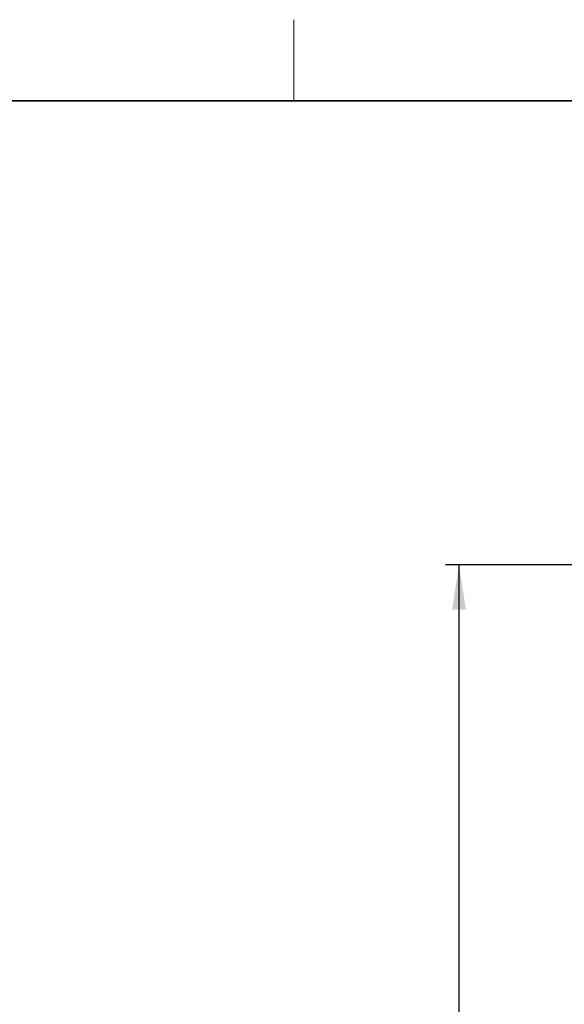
# Model space of a CAD drawing. Header units: millimetres. Extents: x 5 to 418, y 2 to 292.
# Tile 55 of 74: x 149 to 189, y 216 to 288. Entities that reach past the tile are written whole.
import ezdxf

# ---------------------------------------------------------------- set-up
doc = ezdxf.new("R2010")
doc.units = ezdxf.units.MM
doc.layers.add('SLD-0', color=7, linetype='Continuous')
doc.styles.add('SLDTEXTSTYLE0', font='TXT', dxfattribs={"width": 0.605})
doc.dimstyles.new('SLDDIMSTYLE2', dxfattribs={"dimtxt": 3.5, "dimasz": 3.302, "dimexe": 0, "dimexo": 0.0625, "dimgap": 0.875, "dimtad": 1, "dimdec": 1, "dimlfac": 6, "dimrnd": 1e-09, "dimzin": 12, "dimdsep": 46, "dimtxsty": 'SLDTEXTSTYLE0', "dimsah": 1, "dimcen": 0.09, "dimadec": 0, "dimazin": 3, "dimtfac": 1, "dimtofl": 0, "dimtmove": 0, "dimatfit": 3, "dimfxl": 1, "dimfrac": 2, "dimtolj": 1, "dimtzin": 12, "dimarcsym": 0})

# ---------------------------------------------------------------- blocks, each defined once
blk = doc.blocks.new('_D_2')
at = {"layer": 'SLD-0', "color": 7}
for p, q in [((220.751, 248.16), (180.46, 248.16)), ((181.46, 248.16), (181.46, 120.518)), ((214.334, 120.518), (180.46, 120.518))]:
    blk.add_line(p, q, dxfattribs=at)
for centre, start, end in [((178.774, 184.983), 63.43495, 116.56505), ((178.774, 183.695), 243.43495, 296.56505)]:
    blk.add_arc(centre, 6.006, start, end, dxfattribs=at)
for points in [[(181.46, 248.16), (180.952, 244.858), (181.968, 244.858)], [(181.46, 120.518), (181.968, 123.82), (180.952, 123.82)]]:
    blk.add_solid(points, dxfattribs=at)
at = {"layer": 'SLD-0', "color": 7, "insert": (176.948, 178.323), "char_height": 3.5, "attachment_point": 1, "rotation": 90, "style": 'SLDTEXTSTYLE0'}
blk.add_mtext('765,9', dxfattribs=at)

msp = doc.modelspace()

# ---------------------------------------------------------------- linework, layer by layer
at = {"layer": 'SLD-0', "color": 7, "lineweight": 18}
msp.add_line((169.25, 282.5), (169.25, 288.5), dxfattribs=at)
at = {"layer": 'SLD-0', "color": 7, "lineweight": 35}
msp.add_line((408, 282.5), (26, 282.5), dxfattribs=at)

# ---------------------------------------------------------------- dimensions: what is measured, and where the dimension line sits
at = {"layer": 'SLD-0', "color": 7}
dim = msp.add_linear_dim(base=(181.4596, 120.5181), p1=(220.7512, 248.1598), p2=(214.3345, 120.5181), angle=90, text='(<>)', dimstyle='SLDDIMSTYLE2', dxfattribs=at)
dim.commit()
dim.dimension.update_dxf_attribs({"geometry": '_D_2', "text_midpoint": (181.4596, 184.3389), "dimtype": 160})

doc.saveas('drawing.dxf')
